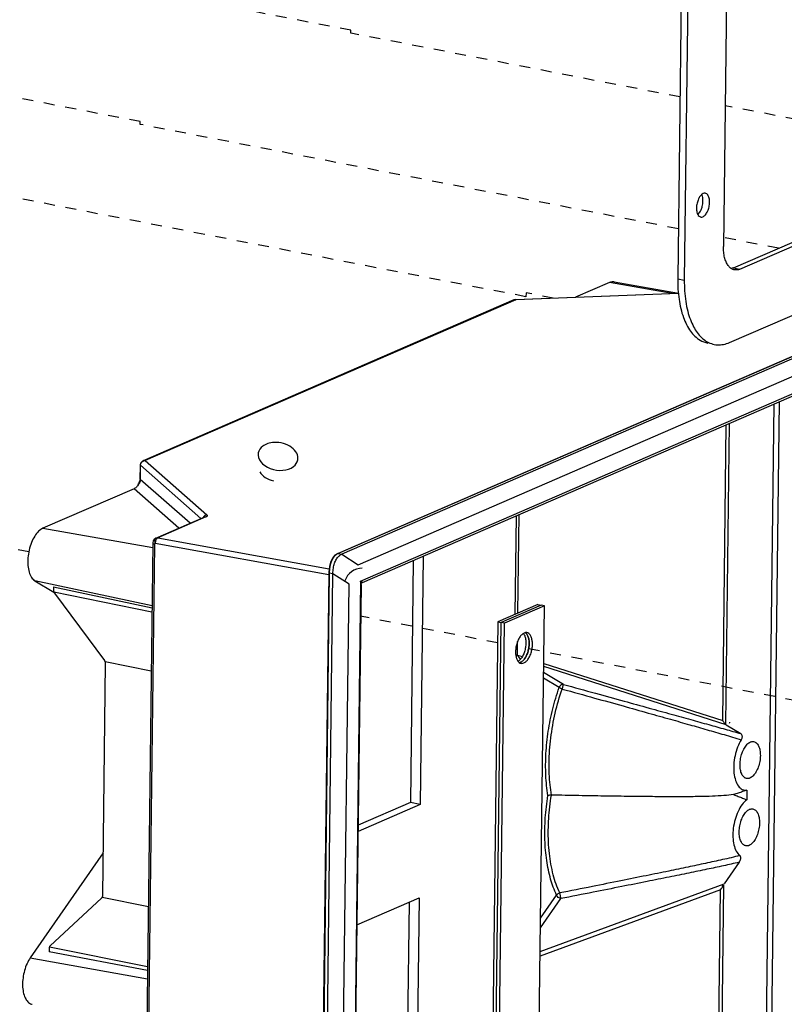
# Paper-space layout 'Layout1' of a CAD drawing. Header units: inches. Extents: x 29 to 351, y 58 to 234.
# Tile 71 of 104: x 95.86 to 103.58, y 164.19 to 174.13. Entities that reach past the tile are written whole.
import ezdxf

# ---------------------------------------------------------------- set-up
doc = ezdxf.new("R2010")
doc.units = ezdxf.units.IN
doc.header["$LTSCALE"] = 1.1
doc.header["$MEASUREMENT"] = 0
doc.linetypes.add('DASHED', pattern=[0.2, 0.1, -0.1])
doc.layers.get('0').update_dxf_attribs({"linetype": 'CONTINUOUS'})
doc.layers.add('6_ALL_SURFS', color=7, linetype='CONTINUOUS')
doc.layers.add('7_ALL_FEATURES', color=7, linetype='CONTINUOUS')

psp = doc.layouts.get("Layout1")

# ---------------------------------------------------------------- linework, layer by layer
at = {"color": 4, "linetype": 'DASHED'}
for p, q in [((99.20392991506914, 174.0195889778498), (85.63106610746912, 176.6521391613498)), ((97.07977960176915, 173.0984169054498), (83.50691579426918, 175.7309670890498)), ((99.2035839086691, 173.9912888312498), (99.20392991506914, 174.0195889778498)), ((102.5234116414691, 173.3473854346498), (99.2035839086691, 173.9912888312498)), ((105.6423763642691, 172.7424407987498), (102.9796610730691, 173.2588927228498)), ((97.07943359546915, 173.0701167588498), (97.07977960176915, 173.0984169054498)), ((102.5071505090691, 172.0173737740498), (97.07943359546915, 173.0701167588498)), ((100.9693770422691, 171.3321474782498), (95.13981515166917, 172.4628310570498)), ((103.5182260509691, 171.8212687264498), (102.9633999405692, 171.9288810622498)), ((100.9718854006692, 171.3707687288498), (100.9693770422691, 171.3321474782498)), ((101.2436236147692, 171.3180632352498), (100.9718854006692, 171.3707687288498)), ((95.95569698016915, 168.7574774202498), (95.22974783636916, 168.8982802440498)), ((100.6840296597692, 167.8403848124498), (99.3026047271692, 168.1083216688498)), ((108.0167964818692, 166.4181443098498), (100.8717462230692, 167.8039758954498))]:
    psp.add_line(p, q, dxfattribs=at)
at = {"color": 7, "linetype": 'Continuous'}
for p, q in [((99.0729336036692, 168.7424153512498), (105.4963334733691, 171.5280263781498)), ((105.5003521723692, 171.5284243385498), (99.07696883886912, 168.7428204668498)), ((105.5376402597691, 171.5211920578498), (99.11425692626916, 168.7355881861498)), ((101.8120493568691, 171.4745548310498), (101.4713797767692, 171.3268179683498)), ((102.4457113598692, 171.3642703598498), (101.8120493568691, 171.4745548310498)), ((101.8601923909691, 171.4812864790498), (102.5099437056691, 171.3689321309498)), ((99.27712996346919, 168.6292300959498), (105.5708202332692, 171.3585904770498)), ((100.8642947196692, 171.3034821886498), (102.5100814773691, 171.3667446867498)), ((102.5101986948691, 171.3648835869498), (100.8669691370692, 171.3017193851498)), ((100.8492281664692, 171.3000521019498), (97.10816990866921, 169.6776817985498)), ((100.8669691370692, 171.3017193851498), (97.12775430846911, 169.6801485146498)), ((100.8564956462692, 171.3024443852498), (100.8490170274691, 171.2999588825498)), ((100.8492426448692, 171.3000579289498), (100.8526758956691, 171.3012871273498)), ((100.8643342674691, 171.3034836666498), (100.8564956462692, 171.3024443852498)), ((100.8642888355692, 171.3034818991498), (100.8642731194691, 171.3034813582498)), ((100.8669691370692, 171.3017193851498), (100.8642888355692, 171.3034818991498)), ((100.8644069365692, 171.3021427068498), (100.8669691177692, 171.3017192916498)), ((99.30079403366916, 168.4631926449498), (105.5428221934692, 171.1701489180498)), ((99.32042593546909, 168.4495961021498), (105.4882308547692, 171.1243642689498)), ((103.3586843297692, 160.7770703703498), (103.4745165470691, 170.2510845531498)), ((103.4124891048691, 160.7799641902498), (103.5285725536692, 170.2745268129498)), ((103.0188651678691, 170.0534839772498), (102.9817740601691, 167.0197711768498)), ((102.9541631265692, 167.0559714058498), (102.9906621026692, 170.0412532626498)), ((97.12775430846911, 169.6801485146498), (97.75187242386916, 169.1305241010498)), ((97.07991735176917, 169.6356114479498), (97.0781730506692, 169.4929448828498)), ((97.07991721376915, 169.6356014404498), (97.0817072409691, 169.6321958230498)), ((97.08052826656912, 169.6425436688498), (97.07991789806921, 169.6356049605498)), ((97.07996196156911, 169.4894479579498), (97.0817072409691, 169.6321958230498)), ((97.0817072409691, 169.6321958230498), (97.69199569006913, 169.0947503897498)), ((97.07996196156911, 169.4894479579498), (97.0781732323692, 169.4929595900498)), ((97.58221559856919, 169.0471424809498), (97.07996196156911, 169.4894479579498)), ((97.0187381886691, 169.3958580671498), (96.09808501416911, 168.9966019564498)), ((97.46998458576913, 168.9984716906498), (97.0187381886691, 169.3958580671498)), ((97.23798634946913, 168.8978619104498), (97.7235275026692, 169.1084246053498)), ((97.74212876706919, 169.1104650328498), (97.25664247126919, 168.8999260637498)), ((97.72352946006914, 169.1084200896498), (97.72707698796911, 169.1097055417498)), ((100.8610931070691, 168.1292912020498), (100.8732424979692, 169.1230000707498)), ((100.8892961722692, 168.1415219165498), (100.9014455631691, 169.1352307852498)), ((96.09808501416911, 168.9966019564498), (97.20599234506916, 168.8037783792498)), ((97.23798634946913, 168.8978619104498), (97.21996794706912, 168.8841263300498)), ((97.21999005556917, 168.8841534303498), (97.21996794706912, 168.8841263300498)), ((97.25664247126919, 168.8999260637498), (98.98461216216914, 168.5873081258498)), ((97.2065209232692, 168.8470083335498), (97.07415913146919, 158.0210292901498)), ((97.22407111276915, 168.8374138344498), (97.09170954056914, 158.0114498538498)), ((98.98091183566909, 168.5269408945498), (97.23060302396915, 168.8436003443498)), ((99.01835470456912, 168.6940281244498), (98.99936412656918, 168.6556706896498)), ((99.0434680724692, 168.7235078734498), (99.01835470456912, 168.6940281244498)), ((99.07294878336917, 168.7424209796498), (99.0434680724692, 168.7235078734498)), ((99.07696883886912, 168.7428204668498), (99.07294763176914, 168.7424214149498)), ((99.07697085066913, 168.7428149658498), (99.07369029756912, 168.7413137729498)), ((99.07696883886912, 168.7428204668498), (99.11425692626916, 168.7355881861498)), ((99.08351798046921, 168.7149989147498), (99.08832784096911, 168.7192621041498)), ((99.11425692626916, 168.7355881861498), (99.27712996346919, 168.6292300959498)), ((99.83393119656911, 168.6722859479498), (99.80406059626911, 166.2291444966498)), ((99.93468929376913, 168.7159813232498), (99.90405161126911, 166.2100995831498)), ((98.98137488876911, 168.5563799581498), (98.98116199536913, 168.5478212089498)), ((96.01711238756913, 168.4675505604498), (96.2072070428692, 168.3535965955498)), ((97.19877766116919, 168.2136833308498), (96.01711238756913, 168.4675505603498)), ((98.98116711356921, 168.5478202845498), (98.81111748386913, 154.6393184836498)), ((98.98569548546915, 168.5451486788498), (98.81564896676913, 154.6369013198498)), ((98.8529370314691, 154.6296671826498), (99.0229835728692, 168.5379163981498)), ((98.9811671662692, 168.5478239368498), (98.98116713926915, 168.5478222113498)), ((99.0229835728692, 168.5379163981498), (98.98569548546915, 168.5451486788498)), ((99.18585961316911, 168.4318039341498), (99.0229865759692, 168.5381620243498)), ((99.30079403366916, 168.4631926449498), (99.1340832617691, 154.8277788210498)), ((96.20526240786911, 168.4054593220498), (96.20483666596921, 168.3706375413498)), ((96.20526240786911, 168.4054593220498), (97.1985394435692, 168.1941993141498)), ((99.01862685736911, 154.7536965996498), (99.18585961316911, 168.4318039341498)), ((99.3065230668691, 168.4288059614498), (99.14079998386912, 154.8741760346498)), ((99.30652259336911, 168.4286507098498), (99.30621129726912, 168.4365876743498)), ((99.31498033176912, 168.4461041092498), (99.32046970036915, 168.4496150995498)), ((96.2076293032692, 168.3543009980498), (97.1980619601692, 168.1551455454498)), ((96.21421838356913, 168.3420729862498), (96.71801075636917, 167.6613470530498)), ((101.0902254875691, 168.2286581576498), (100.6866369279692, 168.0536354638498)), ((101.1233686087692, 168.2220785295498), (100.7197800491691, 168.0470558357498)), ((101.1233704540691, 168.2222294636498), (100.7197818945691, 168.0472067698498)), ((101.1565135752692, 168.2156498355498), (100.7529250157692, 168.0406271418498)), ((101.0356438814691, 158.3296162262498), (101.1565135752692, 168.2156498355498)), ((101.0902254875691, 168.2286581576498), (101.1233704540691, 168.2222294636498)), ((101.1565135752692, 168.2156498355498), (101.1233686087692, 168.2220785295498)), ((100.6866369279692, 168.0536354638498), (100.5657672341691, 158.1676018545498)), ((100.5989103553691, 158.1610222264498), (100.7197818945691, 168.0472067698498)), ((100.6320553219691, 158.1545935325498), (100.7529250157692, 168.0406271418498)), ((100.6866369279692, 168.0536354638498), (100.7197818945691, 168.0472067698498)), ((100.7529250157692, 168.0406271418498), (100.7197800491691, 168.0470558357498)), ((100.9453368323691, 167.9348028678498), (100.9460430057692, 167.9338266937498)), ((100.9460430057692, 167.9338266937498), (100.9497006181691, 167.9282328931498)), ((100.8841115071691, 167.7174638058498), (100.8857829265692, 167.8541705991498)), ((100.8841115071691, 167.7174638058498), (100.9325347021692, 167.7019900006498)), ((100.9064462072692, 167.6671057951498), (100.9024218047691, 167.6634720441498)), ((96.7273924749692, 167.6327824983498), (96.69876163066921, 165.2910417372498)), ((96.72465842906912, 167.6489400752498), (96.72621252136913, 167.6436034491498)), ((97.19072712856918, 167.5552235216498), (96.72465842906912, 167.6489400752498)), ((100.9206180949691, 167.6341086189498), (100.9248607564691, 167.6334864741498)), ((100.9355691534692, 167.6570454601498), (100.9395712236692, 167.6606581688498)), ((102.9885584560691, 167.0138339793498), (101.1490068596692, 167.6016692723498)), ((101.1493861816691, 167.6326943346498), (102.9541631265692, 167.0559714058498)), ((101.3046810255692, 167.3905504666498), (101.1475770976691, 167.4847278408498)), ((101.3482661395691, 167.4215123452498), (101.1482700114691, 167.5414018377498)), ((101.3360087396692, 167.3748858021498), (101.3416145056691, 167.3952515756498)), ((102.9885584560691, 167.0138339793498), (103.1364343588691, 166.9251884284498)), ((103.1983130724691, 166.3550085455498), (103.1971140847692, 166.2569423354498)), ((99.90405161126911, 166.2100995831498), (99.27606681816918, 165.9377638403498)), ((99.80406059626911, 166.2291444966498), (99.27683390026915, 166.0005041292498)), ((99.90405161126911, 166.2100995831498), (99.80406059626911, 166.2291444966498)), ((96.70402540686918, 165.7215704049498), (95.97061608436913, 164.6645789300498)), ((103.1205589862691, 165.6267283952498), (102.9689274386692, 165.4081966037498)), ((101.1138488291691, 164.7260644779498), (102.9689274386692, 165.4081966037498)), ((102.9619247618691, 165.3962804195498), (102.9213382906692, 162.0766789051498)), ((102.9333122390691, 165.3505598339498), (101.1133018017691, 164.6813226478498)), ((101.1179663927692, 165.0628434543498), (101.2790603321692, 165.2950124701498)), ((102.8937273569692, 162.1128791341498), (102.9333122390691, 165.3505598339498)), ((96.68872747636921, 165.2662430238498), (96.17071266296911, 164.7837036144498)), ((96.69563628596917, 165.2760218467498), (96.69371580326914, 165.2723852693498)), ((96.6956333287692, 165.2760223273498), (97.16171590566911, 165.1823712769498)), ((99.26453327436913, 164.9944256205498), (99.89251806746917, 165.2667613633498)), ((99.7917599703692, 165.2230659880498), (99.74293281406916, 161.2294519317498)), ((99.89251806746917, 165.2667613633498), (99.84291175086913, 161.2094191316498)), ((101.1167710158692, 164.9650725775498), (101.3218465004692, 165.2606279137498)), ((96.16067850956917, 164.7589049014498), (96.1602527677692, 164.7240831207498)), ((97.15381165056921, 164.5358756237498), (96.1602527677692, 164.7240831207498)), ((96.16107723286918, 164.7642041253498), (96.16067850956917, 164.7589049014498)), ((96.16383064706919, 164.7739755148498), (97.1542895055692, 164.5749597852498)), ((95.97061608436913, 164.6645789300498), (97.15278151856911, 164.4516202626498))]:
    psp.add_line(p, q, dxfattribs=at)
for points in [[(97.10818273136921, 169.6776868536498), (97.1014032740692, 169.6740787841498), (97.08751214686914, 169.6603819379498), (97.08052826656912, 169.6425436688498)], [(97.20992057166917, 168.8652934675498), (97.2072002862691, 168.8545783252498), (97.20652123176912, 168.8470083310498)], [(97.21999361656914, 168.8841458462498), (97.2141384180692, 168.8750839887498), (97.20992057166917, 168.8652934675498)], [(98.99936412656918, 168.6556706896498), (98.98697378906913, 168.6098705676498), (98.98137488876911, 168.5563799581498)], [(99.30652129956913, 168.4286619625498), (99.30673073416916, 168.4312411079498), (99.30939855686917, 168.4391372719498), (99.31498033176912, 168.4461041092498)]]:
    psp.add_lwpolyline(points, dxfattribs=at)
for centre, major_axis, ratio, start_param, end_param in [((98.4695138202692, 169.7216520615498), (-0.1989181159, 0.03462031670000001), 0.6880223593, -1.256604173, -0.5669345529), ((98.4695138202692, 169.7216520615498), (-0.1989181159, 0.03462031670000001), 0.6880223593, -3.1415926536, -1.256604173), ((98.4695138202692, 169.7216520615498), (-0.1989181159, 0.03462031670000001), 0.6880223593, 0, 2.5746581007), ((98.4695138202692, 169.7216520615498), (-0.1989181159, 0.03462031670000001), 0.6880223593, -0.5669345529, 0), ((98.4695138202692, 169.7216520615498), (-0.1989181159, 0.03462031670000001), 0.6880223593, 2.5746581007, 3.1415926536), ((98.46810563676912, 169.6064755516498), (-0.1989181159, 0.03462031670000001), 0.6880223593, 0.5407494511, 1.467880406), ((99.3656843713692, 168.3463351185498), (-0.1545000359, 0.2120590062), 0.836314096, -0.5185458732, 0.5185458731), ((102.9998843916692, 167.0509414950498), (-0.010687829, -0.0374760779), 0.7469578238, 1.252624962, 1.5455789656), ((102.9794619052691, 165.3805692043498), (-0.0260606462, -0.0364792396), 0.6740148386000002, -1.5455789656, -1.252624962)]:
    psp.add_ellipse(centre, major_axis=major_axis, ratio=ratio, start_param=start_param, end_param=end_param, dxfattribs=at)
for points, start_tangent, end_tangent in [([(101.8601450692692, 171.4812415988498), (101.8507260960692, 171.4823006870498), (101.8120493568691, 171.4745548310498)], (-0.9844610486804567, 0.175603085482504), (-0.9174441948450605, -0.3978644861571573)), ([(100.8526758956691, 171.3012871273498), (100.8542746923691, 171.3016934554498), (100.8569734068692, 171.3021600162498), (100.8597290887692, 171.3023688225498), (100.8625261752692, 171.3023193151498), (100.8644069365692, 171.3021427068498)], (0.9615226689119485, 0.2747256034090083), (0.992377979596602, -0.1232312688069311)), ([(97.08170812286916, 169.6321966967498), (97.08171135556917, 169.6324798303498), (97.08173514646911, 169.6334257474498), (97.0819866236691, 169.6368366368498), (97.08249593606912, 169.6402357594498), (97.08317798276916, 169.6432900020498), (97.08406623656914, 169.6463048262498), (97.08490663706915, 169.6486377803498), (97.08539891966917, 169.6498514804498)], (0.008252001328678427, 0.999965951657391), (0.3884474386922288, 0.9214708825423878)), ([(97.08539891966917, 169.6498514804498), (97.08586964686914, 169.6509310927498), (97.08788585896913, 169.6549079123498), (97.09026536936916, 169.6587015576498), (97.09158503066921, 169.6605186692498), (97.09298725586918, 169.6622771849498), (97.09602617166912, 169.6656027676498), (97.0986197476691, 169.6680211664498), (97.10137777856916, 169.6702525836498), (97.1050999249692, 169.6728013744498), (97.1090290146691, 169.6750046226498), (97.11028543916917, 169.6756149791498)], (0.3884474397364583, 0.9214708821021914), (0.9055012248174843, 0.4243436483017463)), ([(97.12775430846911, 169.6801485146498), (97.11192841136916, 169.6790562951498), (97.10818892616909, 169.6776845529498)], (-0.9897961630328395, 0.1424905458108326), (-0.9169765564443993, -0.3989410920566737)), ([(97.11028543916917, 169.6756149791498), (97.11223967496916, 169.6764802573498), (97.11553828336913, 169.6777213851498), (97.1223247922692, 169.6794737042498), (97.12775436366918, 169.6801476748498)], (0.9055012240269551, 0.424343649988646), (0.9978463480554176, 0.06559470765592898)), ([(97.0577943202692, 169.4344632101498), (97.06722122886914, 169.4533007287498)], (0.488317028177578, 0.872666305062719), (0.4112700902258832, 0.9115135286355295)), ([(97.07996196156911, 169.4894479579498), (97.07727209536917, 169.4697901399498), (97.06970804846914, 169.4510299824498), (97.05779640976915, 169.4344610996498)], (-0.00801597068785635, -0.9999678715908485), (-0.6825524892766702, -0.730836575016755)), ([(97.06722122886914, 169.4533007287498), (97.07604804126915, 169.4747071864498), (97.08125356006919, 169.4889881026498)], (0.4112700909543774, 0.9115135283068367), (0.3310212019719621, 0.9436233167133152)), ([(97.0577943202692, 169.4344632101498), (97.04676891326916, 169.4182791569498), (97.03361992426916, 169.4050616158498), (97.0187381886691, 169.3958580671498)], (-0.4931775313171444, -0.8699286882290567), (-0.9174441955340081, -0.397864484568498)), ([(97.75187265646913, 169.1305246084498), (97.75038745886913, 169.1303675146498), (97.74888611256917, 169.1301579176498), (97.74516384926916, 169.1294168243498), (97.74138744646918, 169.1283393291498), (97.73760264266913, 169.1269141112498), (97.7338551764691, 169.1251298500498), (97.73200984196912, 169.1241003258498), (97.73019161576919, 169.1229815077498), (97.72840683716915, 169.1217766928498), (97.72666184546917, 169.1204891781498), (97.72331657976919, 169.1176792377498), (97.7202065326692, 169.1145780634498), (97.71737765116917, 169.1112164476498), (97.71485681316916, 169.1076428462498), (97.71371881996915, 169.1057930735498), (97.71296098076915, 169.1044565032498)], (-0.9960609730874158, -0.0886709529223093), (-0.4802241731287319, -0.8771457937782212)), ([(97.72707698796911, 169.1097055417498), (97.72811375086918, 169.1099902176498), (97.72977668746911, 169.1103672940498), (97.73312084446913, 169.1108485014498), (97.73645582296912, 169.1109846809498), (97.73974135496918, 169.1107985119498), (97.74094074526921, 169.1106519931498), (97.74212848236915, 169.1104656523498)], (0.9594971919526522, 0.2817181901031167), (0.9851807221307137, -0.1715195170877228)), ([(97.75187242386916, 169.1305241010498), (97.75580582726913, 169.1237438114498), (97.75239879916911, 169.1167452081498), (97.74212876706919, 169.1104650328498)], (0.7505127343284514, -0.660855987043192), (-0.9173889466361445, -0.3979918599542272)), ([(96.09808501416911, 168.9966019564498), (96.05498705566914, 168.9667930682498), (96.01523293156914, 168.9171268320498), (95.98216775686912, 168.8517797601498), (95.95856882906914, 168.7762413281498), (95.94641917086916, 168.6968586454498), (95.94673969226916, 168.6203020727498), (95.95950333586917, 168.5530042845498), (95.98363821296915, 168.5006186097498), (96.01711238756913, 168.4675505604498)], (-0.9174441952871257, -0.3978644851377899), (0.8576975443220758, -0.5141545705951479)), ([(97.2234878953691, 168.8837052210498), (97.22006484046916, 168.8842414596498), (97.2199702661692, 168.8842111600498)], (-0.8705132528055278, 0.4921449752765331), (-0.9459646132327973, -0.3242698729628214)), ([(97.23060302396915, 168.8436003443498), (97.22902966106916, 168.8599816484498), (97.22647574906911, 168.8750957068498), (97.2234878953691, 168.8837052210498)], (-0.04128899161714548, 0.9991472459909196), (-0.8705132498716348, 0.4921449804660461)), ([(97.23255294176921, 168.8618476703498), (97.23060302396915, 168.8436003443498)], (-0.2107654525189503, -0.977536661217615), (0.00309074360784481, -0.9999952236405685)), ([(97.23822276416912, 168.8789959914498), (97.23255294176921, 168.8618476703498)], (-0.419012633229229, -0.9079804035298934), (-0.2107654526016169, -0.9775366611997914)), ([(97.23798926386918, 168.8978552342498), (97.24159122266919, 168.8991663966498), (97.25664247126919, 168.8999260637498)], (0.9164861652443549, 0.4000663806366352), (0.9851901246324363, -0.1714655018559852)), ([(97.25664247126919, 168.8999260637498), (97.24670864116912, 168.8923797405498), (97.23822276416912, 168.8789959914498)], (-0.9231062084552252, -0.3845450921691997), (-0.4190126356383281, -0.9079804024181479)), ([(97.2065210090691, 168.8469932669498), (97.2065238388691, 168.8468129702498), (97.20654742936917, 168.8465403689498), (97.20659421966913, 168.8462677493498), (97.20666414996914, 168.8459952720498), (97.20675716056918, 168.8457230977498), (97.20701218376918, 168.8451803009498), (97.2073588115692, 168.8446406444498), (97.20779641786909, 168.8441054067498), (97.20832378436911, 168.8435758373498), (97.20893954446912, 168.8430531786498), (97.20964233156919, 168.8425386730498), (97.21043064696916, 168.8420335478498), (97.21071176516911, 168.8418676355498)], (-0.012503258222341, -0.9999218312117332), (0.8655606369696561, -0.5008041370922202)), ([(97.21071176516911, 168.8418676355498), (97.21130246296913, 168.8415389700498), (97.21225562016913, 168.8410560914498), (97.21328795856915, 168.8405860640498), (97.21439720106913, 168.8401300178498), (97.21558059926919, 168.8396889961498), (97.21683528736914, 168.8392640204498), (97.21815839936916, 168.8388561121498), (97.2195469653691, 168.8384662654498), (97.22099759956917, 168.8380953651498), (97.22250681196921, 168.8377442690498), (97.22407111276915, 168.8374138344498)], (0.8655606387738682, -0.5008041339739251), (0.9803651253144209, -0.1971908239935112)), ([(97.22499947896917, 168.8407750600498), (97.22493370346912, 168.8406613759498), (97.22464145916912, 168.8400779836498), (97.22440480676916, 168.8394578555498), (97.22422799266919, 168.8388046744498), (97.22411526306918, 168.8381221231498), (97.22408425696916, 168.8377709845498), (97.22407086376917, 168.8374138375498)], (-0.5095488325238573, -0.8604417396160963), (-0.01223173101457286, -0.9999251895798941)), ([(97.23060310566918, 168.8436008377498), (97.23029042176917, 168.8436426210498), (97.22997951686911, 168.8436646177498), (97.22936489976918, 168.8436511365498), (97.22876341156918, 168.8435640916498), (97.22817929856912, 168.8434071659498), (97.22761680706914, 168.8431840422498), (97.2270801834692, 168.8428984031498), (97.2265736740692, 168.8425539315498), (97.2261015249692, 168.8421543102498), (97.22566798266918, 168.8417032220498), (97.22527729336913, 168.8412043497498), (97.22499947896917, 168.8407750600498)], (-0.9865887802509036, 0.1632255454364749), (-0.5095488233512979, -0.8604417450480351)), ([(99.01102319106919, 168.6719845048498), (99.00955071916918, 168.6687257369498), (99.00812018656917, 168.6654107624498), (99.00538573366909, 168.6586164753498), (99.00282143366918, 168.6516102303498), (99.00042888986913, 168.6444006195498), (98.99820970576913, 168.6369962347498), (98.99616548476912, 168.6294056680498), (98.99429783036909, 168.6216375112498), (98.99260834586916, 168.6137003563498), (98.99109863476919, 168.6056027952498), (98.98977030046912, 168.5973534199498), (98.9891653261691, 168.5931061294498)], (-0.4196248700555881, -0.9076976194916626), (-0.1350292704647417, -0.9908416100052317)), ([(99.02844769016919, 168.7020181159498), (99.0242334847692, 168.6959076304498), (99.02069701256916, 168.6902854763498), (99.01731349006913, 168.6844211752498), (99.01408739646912, 168.6783193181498), (99.01102321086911, 168.6719844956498)], (-0.5866491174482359, -0.8098412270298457), (-0.4196473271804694, -0.907687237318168)), ([(99.02298872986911, 168.5381606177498), (99.02780901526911, 168.5945107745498), (99.03984712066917, 168.6435506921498), (99.05842157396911, 168.6837318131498), (99.08351798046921, 168.7149989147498)], (0.01222539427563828, 0.9999252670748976), (0.7311273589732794, 0.6822410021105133)), ([(99.07369029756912, 168.7413137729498), (99.07194834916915, 168.7404566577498), (99.06702504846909, 168.7378011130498), (99.06220542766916, 168.7348529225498), (99.0574939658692, 168.7316166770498), (99.05289514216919, 168.7280969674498), (99.04841343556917, 168.7242983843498), (99.04405332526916, 168.7202255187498), (99.0398192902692, 168.7158829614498), (99.0357158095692, 168.7112753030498), (99.03174736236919, 168.7064071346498), (99.02844769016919, 168.7020181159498)], (-0.9015352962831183, -0.4327055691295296), (-0.5866491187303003, -0.8098412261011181)), ([(99.08832784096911, 168.7192621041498), (99.11425692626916, 168.7355881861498)], (0.7653250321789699, 0.6436439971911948), (0.9165017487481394, 0.4000306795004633)), ([(98.9891653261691, 168.5931061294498), (98.98862494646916, 168.5889608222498), (98.98766417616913, 168.5804335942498), (98.9868895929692, 168.5717803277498), (98.98630280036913, 168.5630096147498), (98.98590540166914, 168.5541300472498), (98.98569900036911, 168.5451502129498)], (-0.1350292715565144, -0.9908416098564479), (-0.01223778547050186, -0.9999251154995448)), ([(98.98116200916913, 168.5478222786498), (98.98116193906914, 168.5478120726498), (98.98117564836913, 168.5476615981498), (98.98121730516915, 168.5475106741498), (98.98128743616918, 168.5473599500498), (98.98138656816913, 168.5472100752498), (98.98144713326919, 168.5471356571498), (98.98151490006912, 168.5470616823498), (98.98167131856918, 168.5469153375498), (98.9818543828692, 168.5467715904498), (98.98206265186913, 168.5466309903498), (98.98219205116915, 168.5465524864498)], (-0.01312546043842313, -0.999913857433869), (0.8632625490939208, -0.5047551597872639)), ([(98.98219205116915, 168.5465524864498), (98.98229468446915, 168.5464940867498), (98.9825490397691, 168.5463614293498), (98.9828242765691, 168.5462335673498), (98.98311895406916, 168.5461110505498), (98.98370285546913, 168.5459021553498), (98.98433501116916, 168.5457134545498), (98.98500347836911, 168.5455454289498), (98.98569920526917, 168.5453979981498)], (0.8632625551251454, -0.5047551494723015), (0.9816888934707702, -0.1904912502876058)), ([(99.30079403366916, 168.4631926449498), (99.30909236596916, 168.4591721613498), (99.31516587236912, 168.4558061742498), (99.31916238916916, 168.4530716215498), (99.32104711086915, 168.4509890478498), (99.32055466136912, 168.4496540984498), (99.32049635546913, 168.4495934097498)], (0.9126677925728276, -0.4087022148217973), (-0.7120437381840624, -0.7021351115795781)), ([(99.30621129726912, 168.4365876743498), (99.30438497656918, 168.4491107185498), (99.30079403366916, 168.4631926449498)], (-0.08518404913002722, 0.996365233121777), (-0.2891685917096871, 0.9572781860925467)), ([(96.20483666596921, 168.3706375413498), (96.20510709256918, 168.3651778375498), (96.20604468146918, 168.3596949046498), (96.2076293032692, 168.3543009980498)], (-0.01222539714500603, -0.9999252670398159), (0.3364398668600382, -0.9417049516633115)), ([(96.20763236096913, 168.3543010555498), (96.20944529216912, 168.3500100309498), (96.21165118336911, 168.3459150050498), (96.21421838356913, 168.3420729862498)], (0.3452058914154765, -0.9385269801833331), (0.594885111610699, -0.803810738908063)), ([(100.9524144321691, 167.9396217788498), (100.9284019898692, 167.9231269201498), (100.9061853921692, 167.8957405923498), (100.8875644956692, 167.8596814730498), (100.8740478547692, 167.8178708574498), (100.8667305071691, 167.7736959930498), (100.8662052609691, 167.7307356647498), (100.8725146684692, 167.6924702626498), (100.8851475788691, 167.6619998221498), (100.9030805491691, 167.6417928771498)], (-0.9174441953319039, -0.397864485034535), (0.8167901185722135, -0.5769349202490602)), ([(100.9497006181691, 167.9282328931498), (100.9623335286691, 167.8977624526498), (100.9686429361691, 167.8594970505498), (100.9681176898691, 167.8165367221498), (100.9608003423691, 167.7723618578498), (100.9472837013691, 167.7305512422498), (100.9286628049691, 167.6944921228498), (100.9064462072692, 167.6671057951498)], (0.5158109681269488, -0.8567024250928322), (-0.7258997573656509, -0.687800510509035)), ([(100.9395712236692, 167.6606581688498), (100.9618584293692, 167.6881421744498), (100.9803899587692, 167.7240288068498), (100.9939820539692, 167.7660849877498), (101.0012492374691, 167.8099593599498), (101.0017780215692, 167.8532065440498), (100.9955119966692, 167.8912120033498), (100.9828088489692, 167.9218650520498)], (0.7260741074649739, 0.6876164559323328), (-0.5164623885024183, 0.8563098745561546)), ([(100.9649619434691, 167.9419756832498), (100.9828087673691, 167.9218651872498), (100.9955118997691, 167.8912123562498), (101.0017779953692, 167.8532069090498), (101.0012492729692, 167.8099597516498), (100.9939821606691, 167.7660854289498), (100.9803900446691, 167.7240290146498), (100.9618585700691, 167.6881423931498), (100.9395712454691, 167.6606581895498)], (0.8161378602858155, -0.5778572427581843), (-0.7260739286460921, -0.6876166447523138)), ([(100.9487236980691, 167.6377535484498), (100.9727361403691, 167.6542484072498), (100.9949527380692, 167.6816347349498), (101.0135736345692, 167.7176938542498), (101.0270902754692, 167.7595044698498), (101.0344076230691, 167.8036793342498), (101.0349328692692, 167.8466396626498), (101.0286234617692, 167.8849050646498), (101.0159905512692, 167.9153755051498), (100.9980575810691, 167.9355824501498), (100.9805200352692, 167.9432667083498)], (0.9174441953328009, 0.3978644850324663), (-0.9803825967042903, 0.1971039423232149)), ([(100.9647883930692, 167.9433676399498), (100.9524144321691, 167.9396217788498)], (-0.9852832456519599, -0.1709295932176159), (-0.9174441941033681, -0.3978644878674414)), ([(100.9805200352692, 167.9432667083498), (100.9762773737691, 167.9438888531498), (100.9647883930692, 167.9433676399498)], (-0.9803825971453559, 0.1971039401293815), (-0.9852832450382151, -0.1709295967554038)), ([(100.9828088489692, 167.9218650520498), (100.9649620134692, 167.9419756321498)], (-0.5164623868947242, 0.8563098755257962), (-0.8161369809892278, 0.5778584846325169)), ([(96.71801075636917, 167.6613470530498), (96.72061106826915, 167.6574498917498), (96.72283955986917, 167.6532933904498), (96.7246673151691, 167.6489386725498)], (0.5948851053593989, -0.8038107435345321), (0.3432123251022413, -0.9392578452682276)), ([(100.8686213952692, 167.7160840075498), (100.8691097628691, 167.7161621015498), (100.8715988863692, 167.7165195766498), (100.8741376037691, 167.7168201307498), (100.8767029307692, 167.7170639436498), (100.8804282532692, 167.7173186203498), (100.8841115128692, 167.7174635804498)], (0.9870166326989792, 0.1606180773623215), (0.9996734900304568, 0.02555216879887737)), ([(100.8841104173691, 167.7174634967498), (100.8849540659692, 167.7148411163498), (100.8860039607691, 167.7121942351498), (100.8872758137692, 167.7094944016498), (100.8887516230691, 167.7067885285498), (100.8909156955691, 167.7033525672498), (100.8933885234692, 167.6999423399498), (100.8955399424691, 167.6972927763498), (100.8978657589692, 167.6946807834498), (100.9003577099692, 167.6921157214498), (100.9030067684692, 167.6896067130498), (100.9051931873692, 167.6876797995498), (100.9074660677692, 167.6857973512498), (100.9113152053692, 167.6828553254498), (100.9153551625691, 167.6800575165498), (100.9164067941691, 167.6793732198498)], (0.2728787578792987, -0.9620484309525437), (0.8413169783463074, -0.540542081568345)), ([(100.9024218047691, 167.6634720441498), (100.8910070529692, 167.6550889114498)], (-0.7587514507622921, -0.6513802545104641), (-0.8529534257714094, -0.5219870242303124)), ([(96.72621252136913, 167.6436034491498), (96.72712876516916, 167.6381809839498), (96.7273924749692, 167.6327824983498)], (0.2236475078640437, -0.9746700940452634), (-0.01222539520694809, -0.9999252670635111)), ([(100.9030805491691, 167.6417928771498), (100.9206180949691, 167.6341086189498)], (0.8167901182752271, -0.5769349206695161), (0.9803825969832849, -0.1971039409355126)), ([(100.9032224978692, 167.6404391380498), (100.9155787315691, 167.6441822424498)], (0.9852179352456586, 0.1713056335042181), (0.9174441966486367, 0.3978644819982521)), ([(100.9395712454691, 167.6606581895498), (100.9155787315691, 167.6441822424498)], (-0.7260739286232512, -0.6876166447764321), (-0.9174441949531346, -0.3978644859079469)), ([(100.9248607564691, 167.6334864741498), (100.9487236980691, 167.6377535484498)], (0.9958012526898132, -0.09154160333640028), (0.9174441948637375, 0.3978644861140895)), ([(101.1915975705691, 166.2992964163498), (101.1707005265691, 166.5040986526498), (101.1719056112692, 166.7235245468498), (101.1953141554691, 166.9493686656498), (101.2401896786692, 167.1745473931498), (101.3046810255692, 167.3905504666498)], (-0.1596943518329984, 0.9871665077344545), (0.3315583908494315, 0.9434347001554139)), ([(101.2036018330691, 166.6319021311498), (101.2207500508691, 166.8813880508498), (101.2655179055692, 167.1325968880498), (101.3360087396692, 167.3748858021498)], (0.01222539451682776, 0.9999252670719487), (0.3318499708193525, 0.9433321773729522)), ([(101.3482661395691, 167.4215123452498), (101.3303997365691, 167.4194705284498), (101.3144802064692, 167.4081616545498), (101.3046810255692, 167.3905504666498)], (-0.9853108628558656, 0.1707703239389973), (-0.2834535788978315, -0.9589859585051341)), ([(101.3360087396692, 167.3748858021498), (101.3233872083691, 167.3798054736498), (101.3125072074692, 167.3852457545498), (101.3046810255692, 167.3905504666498)], (-0.9459979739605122, 0.3241725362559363), (-0.7642763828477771, 0.6448888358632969)), ([(101.3360087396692, 167.3748858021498), (101.6628545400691, 167.2841184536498), (101.9498311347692, 167.2039227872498), (102.2039039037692, 167.1328577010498), (102.4285490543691, 167.0696198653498), (102.6218369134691, 167.0144532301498), (102.7969465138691, 166.9641998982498), (102.9682067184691, 166.9146686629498), (103.1411868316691, 166.8622741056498)], (0.9636484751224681, -0.267173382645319), (0.95005570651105, -0.3120803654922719)), ([(101.3416145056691, 167.3952515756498), (101.3448752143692, 167.4075349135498), (101.3471938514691, 167.4166908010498), (101.3482661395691, 167.4215123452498)], (0.2603844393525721, 0.9655050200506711), (0.1598136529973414, 0.9871472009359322)), ([(101.3482661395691, 167.4215123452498), (101.6725265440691, 167.3320288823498), (101.9592095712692, 167.2528482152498), (102.2124346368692, 167.1828272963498), (102.4356867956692, 167.1209953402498), (102.6325237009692, 167.0663570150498), (102.8133990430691, 167.0159847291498), (102.9785600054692, 166.9697557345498), (103.1364343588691, 166.9251884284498)], (0.9639910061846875, -0.2659348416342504), (0.9619365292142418, -0.2732729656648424)), ([(102.9817740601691, 167.0197711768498), (102.9742604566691, 167.0291927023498), (102.9649419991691, 167.0414214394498), (102.9541631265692, 167.0559714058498)], (-0.6375814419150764, 0.7703829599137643), (-0.5904629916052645, 0.8070647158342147)), ([(103.1364343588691, 166.9251884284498), (103.1443629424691, 166.9165159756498), (103.1487159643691, 166.9037093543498), (103.1494242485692, 166.8891453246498), (103.1467798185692, 166.8748342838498), (103.1411868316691, 166.8622741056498)], (0.857697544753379, -0.5141545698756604), (-0.5261082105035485, -0.8504176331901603)), ([(103.1411868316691, 166.8622741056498), (103.1044523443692, 166.7877149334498), (103.0787483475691, 166.7019379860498), (103.0663079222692, 166.6123910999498), (103.0682101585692, 166.5268428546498), (103.0842900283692, 166.4527158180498), (103.1131523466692, 166.3964415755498), (103.1522933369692, 166.3629023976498), (103.1983130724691, 166.3550085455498)], (-0.5261082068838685, -0.8504176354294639), (0.9938936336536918, 0.1103423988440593)), ([(103.1290877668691, 166.6140158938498), (103.1347972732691, 166.6724919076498), (103.1499875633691, 166.7295887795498), (103.1731647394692, 166.7797112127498), (103.2020585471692, 166.8179633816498), (103.2338420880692, 166.8406089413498), (103.2654077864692, 166.8454356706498), (103.2667712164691, 166.8452143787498)], (0.01222539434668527, 0.9999252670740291), (0.9845776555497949, -0.1749481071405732)), ([(103.2667712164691, 166.8452143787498), (103.2936692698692, 166.8319696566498), (103.3158613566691, 166.8015221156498), (103.3298099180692, 166.7570614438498), (103.3341426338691, 166.7029412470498)], (0.9845776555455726, -0.1749481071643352), (-0.01222539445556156, -0.9999252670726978)), ([(103.3341426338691, 166.7029412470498), (103.3284331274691, 166.6444652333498), (103.3132428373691, 166.5873683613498), (103.2900656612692, 166.5372459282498), (103.2611718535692, 166.4989937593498), (103.2293883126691, 166.4763481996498), (103.1978226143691, 166.4715214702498), (103.1944714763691, 166.4721403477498)], (-0.01222539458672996, -0.9999252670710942), (-0.9761683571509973, 0.217014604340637)), ([(101.2273426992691, 166.3044000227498), (101.2132575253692, 166.4091238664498), (101.2053190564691, 166.5186325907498), (101.2036018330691, 166.6319021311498)], (-0.165517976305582, 0.9862067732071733), (0.01222539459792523, 0.9999252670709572)), ([(103.1944714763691, 166.4721403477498), (103.1695611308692, 166.4849874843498), (103.1473690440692, 166.5154350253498), (103.1334204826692, 166.5598956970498), (103.1290877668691, 166.6140158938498)], (-0.9761683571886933, 0.2170146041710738), (0.01222539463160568, 0.9999252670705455)), ([(101.2790603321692, 165.2950124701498), (101.2191718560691, 165.4571535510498), (101.1793596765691, 165.6456263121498), (101.1612636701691, 165.8534743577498), (101.1654490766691, 166.0741771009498), (101.1915975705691, 166.2992964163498)], (-0.4249045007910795, 0.9052381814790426), (0.1611967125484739, 0.9869222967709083)), ([(101.2273432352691, 166.3043968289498), (101.2137724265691, 166.3039781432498), (101.2013016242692, 166.3022194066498), (101.1915975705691, 166.2992964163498)], (-0.9998170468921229, 0.01912780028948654), (-0.917444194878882, -0.3978644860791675)), ([(101.1952976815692, 165.9526986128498), (101.1998177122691, 166.0686730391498), (101.2105328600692, 166.1862712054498), (101.2273437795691, 166.3044000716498)], (0.01222539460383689, 0.9999252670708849), (0.1655389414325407, 0.9862032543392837)), ([(103.0649149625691, 166.3092226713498), (102.9674436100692, 166.2994055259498), (102.8504318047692, 166.2932878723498), (102.7153350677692, 166.2897810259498), (102.5622098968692, 166.2882143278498), (102.3906382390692, 166.2881779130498), (102.1999735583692, 166.2894108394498), (101.9893942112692, 166.2917422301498), (101.7579107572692, 166.2950597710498), (101.5043782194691, 166.2992913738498), (101.2273426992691, 166.3044000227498)], (-0.9902910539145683, -0.1390094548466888), (-0.999817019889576, 0.01912921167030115)), ([(103.1983130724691, 166.3550085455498), (103.1554318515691, 166.3394396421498), (103.1109469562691, 166.3241850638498), (103.0649014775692, 166.3092178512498)], (-0.9366078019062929, -0.3503795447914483), (-0.9533075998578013, -0.3020010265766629)), ([(103.0649014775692, 166.3092178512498), (103.1105113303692, 166.2920348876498), (103.1545964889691, 166.2746155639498), (103.1971140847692, 166.2569423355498)], (0.9383077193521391, -0.3458014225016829), (0.9196947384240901, -0.3926341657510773)), ([(103.1971140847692, 166.2569423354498), (103.1504093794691, 166.2088367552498), (103.1100266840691, 166.1408107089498), (103.0794733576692, 166.0587697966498), (103.0613998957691, 165.9698315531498), (103.0573744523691, 165.8817126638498), (103.0677462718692, 165.8020587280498), (103.0916157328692, 165.7377801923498), (103.1269087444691, 165.6944573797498)], (-0.7985514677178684, -0.6019265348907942), (0.7867751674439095, -0.6172396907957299)), ([(103.1207836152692, 165.9348123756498), (103.1264931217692, 165.9932883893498), (103.1416834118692, 166.0503852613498), (103.1648605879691, 166.1005076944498), (103.1937543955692, 166.1387598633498), (103.2255379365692, 166.1614054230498), (103.2571036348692, 166.1662321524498), (103.2584670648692, 166.1660108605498)], (0.01222539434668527, 0.9999252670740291), (0.9845776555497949, -0.1749481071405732)), ([(103.2584670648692, 166.1660108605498), (103.2853651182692, 166.1527661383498), (103.3075572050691, 166.1223185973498), (103.3215057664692, 166.0778579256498), (103.3258384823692, 166.0237377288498)], (0.9845776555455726, -0.1749481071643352), (-0.01222539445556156, -0.9999252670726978)), ([(103.3258384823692, 166.0237377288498), (103.3201289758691, 165.9652617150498), (103.3049386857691, 165.9081648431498), (103.2817615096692, 165.8580424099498), (103.2528677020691, 165.8197902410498), (103.2210841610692, 165.7971446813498), (103.1895184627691, 165.7923179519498), (103.1861673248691, 165.7929368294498)], (-0.01222539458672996, -0.9999252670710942), (-0.9761683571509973, 0.217014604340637)), ([(101.3108514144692, 165.3172470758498), (101.2455652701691, 165.5006541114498), (101.2064956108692, 165.7155054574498), (101.1952976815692, 165.9526986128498)], (-0.425476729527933, 0.9049693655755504), (0.01222539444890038, 0.9999252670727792)), ([(103.1861673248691, 165.7929368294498), (103.1612569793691, 165.8057839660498), (103.1390648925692, 165.8362315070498), (103.1251163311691, 165.8806921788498), (103.1207836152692, 165.9348123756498)], (-0.9761683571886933, 0.2170146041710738), (0.01222539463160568, 0.9999252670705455)), ([(103.1269087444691, 165.6944573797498), (102.9530692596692, 165.6537139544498), (102.7809463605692, 165.6161337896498), (102.6048202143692, 165.5787131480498), (102.4103233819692, 165.5381266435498), (102.1841243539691, 165.4919345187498), (101.9283381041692, 165.4403667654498), (101.6396124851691, 165.3824985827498), (101.3108514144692, 165.3172470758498)], (-0.9691860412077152, -0.2463298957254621), (-0.9809825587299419, -0.1940959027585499)), ([(103.1269087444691, 165.6944573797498), (103.1322526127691, 165.6866400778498), (103.1345734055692, 165.6744823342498), (103.1334995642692, 165.6591455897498), (103.1287852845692, 165.6424066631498), (103.1205589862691, 165.6267283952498)], (0.7867751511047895, -0.6172397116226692), (-0.5700745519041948, -0.8215929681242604)), ([(103.1205589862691, 165.6267283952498), (102.9619175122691, 165.5914942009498), (102.7960815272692, 165.5562158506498), (102.6142229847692, 165.5185346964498), (102.4159822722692, 165.4781674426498), (102.1911350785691, 165.4329313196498), (101.9360943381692, 165.3820648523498), (101.6476506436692, 165.3248991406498), (101.3218465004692, 165.2606279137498)], (-0.9747455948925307, -0.2233182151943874), (-0.9811603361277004, -0.1931952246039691)), ([(102.9333122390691, 165.3505598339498), (102.9444664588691, 165.3666169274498), (102.9541214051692, 165.3820356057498), (102.9619247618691, 165.3962804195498)], (0.5890060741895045, 0.8081286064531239), (0.4450906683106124, 0.8954855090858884)), ([(96.69876163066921, 165.2910417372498), (96.69836559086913, 165.2857616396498), (96.69731617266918, 165.2807209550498), (96.6956333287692, 165.2760223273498)], (-0.01222539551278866, -0.9999252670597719), (-0.4048075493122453, -0.9144019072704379)), ([(101.3108514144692, 165.3172470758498), (101.2981104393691, 165.3123973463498), (101.2870695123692, 165.3046753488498), (101.2790603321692, 165.2950124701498)], (-0.9716309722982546, -0.2365021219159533), (-0.5132361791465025, -0.8582474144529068)), ([(101.3218465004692, 165.2606279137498), (101.3040917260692, 165.2677162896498), (101.2884640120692, 165.2802753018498), (101.2790603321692, 165.2950124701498)], (-0.9791190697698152, 0.2032875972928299), (-0.3421302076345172, 0.9396525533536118)), ([(101.3159938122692, 165.2997135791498), (101.3143299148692, 165.3062007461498), (101.3125964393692, 165.3121106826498), (101.3108514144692, 165.3172470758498)], (-0.2335514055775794, 0.9723444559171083), (-0.3462621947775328, 0.9381377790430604)), ([(101.3218465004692, 165.2606279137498), (101.3209710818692, 165.2720725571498), (101.3189285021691, 165.2857104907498), (101.3159938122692, 165.2997135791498)], (-0.02427593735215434, 0.9997052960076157), (-0.2335514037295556, 0.9723444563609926)), ([(96.69371580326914, 165.2723852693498), (96.69140217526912, 165.2691097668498), (96.68872747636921, 165.2662430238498)], (-0.5222681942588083, -0.852781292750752), (-0.7317180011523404, -0.6816074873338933)), ([(96.17071266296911, 164.7837036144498), (96.16804958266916, 164.7808511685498), (96.16574408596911, 164.7775935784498), (96.16383064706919, 164.7739755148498)], (-0.7317180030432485, -0.6816074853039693), (-0.4113435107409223, -0.9114803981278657)), ([(96.16382547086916, 164.7739763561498), (96.16213409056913, 164.7692617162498), (96.16107723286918, 164.7642041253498)], (-0.4048103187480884, -0.9144006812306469), (-0.1391754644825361, -0.9902677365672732)), ([(95.97061608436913, 164.6645789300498), (95.93742489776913, 164.6052244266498), (95.9122720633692, 164.5353033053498), (95.89707213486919, 164.4601567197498), (95.8929778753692, 164.3855101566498), (95.90029852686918, 164.3170490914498), (95.91847655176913, 164.2599875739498), (95.94612962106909, 164.2186755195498), (95.98115533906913, 164.1962683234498), (95.98828543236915, 164.1943870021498)], (-0.5700745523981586, -0.821592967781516), (0.9786152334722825, -0.205699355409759))]:
    psp.add_spline(points, degree=3, dxfattribs=dict(at, start_tangent=start_tangent, end_tangent=end_tangent))
at = {"layer": '6_ALL_SURFS', "color": 7, "linetype": 'Continuous'}
for p, q in [((102.6421359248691, 183.0579441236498), (102.5009653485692, 171.5114843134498)), ((103.0622504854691, 171.6235275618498), (107.1831020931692, 173.4106013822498))]:
    psp.add_line(p, q, dxfattribs=at)
for points, start_tangent, end_tangent in [([(102.7556709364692, 172.2975437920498), (102.7497703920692, 172.3454689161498), (102.7438599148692, 172.3616855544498)], (0.01222539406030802, 0.9999252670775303), (-0.4321590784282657, 0.9017973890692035)), ([(102.7367309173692, 172.2095674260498), (102.7485293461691, 172.2439627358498), (102.7556709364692, 172.2975437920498)], (0.403684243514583, 0.9148983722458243), (0.01222539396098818, 0.9999252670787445)), ([(102.7046027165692, 172.1625862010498), (102.7297601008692, 172.1953381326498)], (0.7565257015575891, 0.6539639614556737), (0.4763313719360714, 0.8792658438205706)), ([(102.7297601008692, 172.1953381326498), (102.7367309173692, 172.2095674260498)], (0.4763313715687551, 0.8792658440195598), (0.4036842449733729, 0.9148983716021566)), ([(103.0622504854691, 171.6235275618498), (103.0364338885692, 171.6158965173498)], (-0.9174441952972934, -0.397864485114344), (-0.9872372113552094, -0.1592566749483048)), ([(102.5009653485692, 171.5114843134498), (102.5139138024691, 171.3058976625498), (102.5586578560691, 171.1231297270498), (102.6307420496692, 170.9837347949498), (102.7256999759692, 170.8939722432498), (102.8036651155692, 170.8640006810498)], (-0.01222539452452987, -0.9999252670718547), (0.9808771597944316, -0.1946278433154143))]:
    psp.add_spline(points, degree=3, dxfattribs=dict(at, start_tangent=start_tangent, end_tangent=end_tangent))
at = {"layer": '7_ALL_FEATURES', "color": 7, "linetype": 'Continuous'}
for p, q in [((103.0996636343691, 183.0740028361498), (102.9622991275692, 171.8388446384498)), ((102.7084258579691, 183.0450867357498), (102.5672552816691, 171.4986269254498)), ((103.1285404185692, 171.6106701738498), (107.2493920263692, 173.3977439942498)), ((103.0244188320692, 170.8711471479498), (107.3364439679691, 172.7411264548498)), ((102.7366853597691, 172.3582153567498), (102.7322351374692, 172.3532728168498)), ((102.7403982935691, 172.3618609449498), (102.7366853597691, 172.3582153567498)), ((103.0356497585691, 171.6199263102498), (103.0347641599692, 171.6205937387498)), ((103.0622504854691, 171.6235275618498), (103.1285404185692, 171.6106701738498)), ((102.5009653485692, 171.5114843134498), (102.5672552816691, 171.4986269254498))]:
    psp.add_line(p, q, dxfattribs=at)
for points, start_tangent, end_tangent in [([(102.7322351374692, 172.3532728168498), (102.7131798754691, 172.3240723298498)], (-0.6471479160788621, -0.7623644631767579), (-0.4495969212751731, -0.8932315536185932)), ([(102.7793950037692, 172.3758804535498), (102.7575423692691, 172.3731040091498), (102.7403982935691, 172.3618609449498)], (-0.9850445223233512, 0.1722999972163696), (-0.7351614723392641, -0.677892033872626)), ([(102.8219608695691, 172.2846864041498), (102.8174954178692, 172.3272779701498), (102.8036831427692, 172.3590387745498), (102.7826318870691, 172.3751281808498), (102.7793950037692, 172.3758804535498)], (0.01222539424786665, 0.9999252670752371), (-0.9850445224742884, 0.1722999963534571)), ([(102.7131798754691, 172.3240723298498), (102.7105639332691, 172.3186561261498), (102.6958236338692, 172.2745130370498), (102.6902635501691, 172.2275737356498)], (-0.4495969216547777, -0.8932315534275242), (-0.01222539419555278, -0.9999252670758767)), ([(102.7328294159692, 172.1363796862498), (102.7546820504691, 172.1391561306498), (102.7799892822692, 172.1589873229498), (102.8016604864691, 172.1936040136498), (102.8164007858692, 172.2377471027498), (102.8219608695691, 172.2846864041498)], (0.985044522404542, -0.1722999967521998), (0.01222539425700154, 0.9999252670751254)), ([(102.6902635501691, 172.2275737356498), (102.6947290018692, 172.1849821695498), (102.7029304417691, 172.1621617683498)], (-0.0122253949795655, -0.9999252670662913), (0.464943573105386, -0.8853403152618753)), ([(102.7029304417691, 172.1621617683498), (102.7085412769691, 172.1532213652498), (102.7295925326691, 172.1371319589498), (102.7328294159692, 172.1363796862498)], (0.4649435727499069, -0.8853403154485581), (0.985044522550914, -0.1722999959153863)), ([(103.0347641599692, 171.6205937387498), (103.0094738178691, 171.6469588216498), (102.9888988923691, 171.6835287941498), (102.9738299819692, 171.7289020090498), (102.9648470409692, 171.7813429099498), (102.9622991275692, 171.8388446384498)], (-0.7953850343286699, 0.6061044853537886), (0.01222539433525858, 0.9999252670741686)), ([(103.0722447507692, 171.6033581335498), (103.0637994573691, 171.6054446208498), (103.0356497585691, 171.6199263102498)], (-0.9820256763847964, 0.1887473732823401), (-0.8017985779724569, 0.5975943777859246)), ([(103.0954635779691, 171.6020938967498), (103.0722447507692, 171.6033581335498)], (-0.9968674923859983, -0.07908983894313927), (-0.982025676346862, 0.1887473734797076)), ([(103.1285404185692, 171.6106701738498), (103.0954635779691, 171.6020938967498)], (-0.9174441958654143, -0.3978644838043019), (-0.9968674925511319, -0.07908983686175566)), ([(102.5672552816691, 171.4986269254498), (102.5700316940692, 171.3904062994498), (102.5815246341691, 171.2842453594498), (102.6015285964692, 171.1861109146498), (102.6284497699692, 171.1008747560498), (102.6604109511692, 171.0298638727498), (102.6970259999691, 170.9708856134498), (102.7385861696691, 170.9226285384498), (102.7858949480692, 170.8848868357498)], (-0.01222539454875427, -0.9999252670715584), (0.8432929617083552, -0.5374541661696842)), ([(102.7858949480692, 170.8848868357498), (102.8401043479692, 170.8587875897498), (102.8695030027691, 170.8510316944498)], (0.8432929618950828, -0.5374541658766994), (0.9815815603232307, -0.1910435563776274)), ([(102.8695030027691, 170.8510316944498), (102.9000479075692, 170.8471724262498), (102.9626227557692, 170.8516208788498), (103.0244188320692, 170.8711471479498)], (0.9815815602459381, -0.1910435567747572), (0.9174441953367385, 0.3978644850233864))]:
    psp.add_spline(points, degree=3, dxfattribs=dict(at, start_tangent=start_tangent, end_tangent=end_tangent))

doc.saveas('drawing.dxf')
